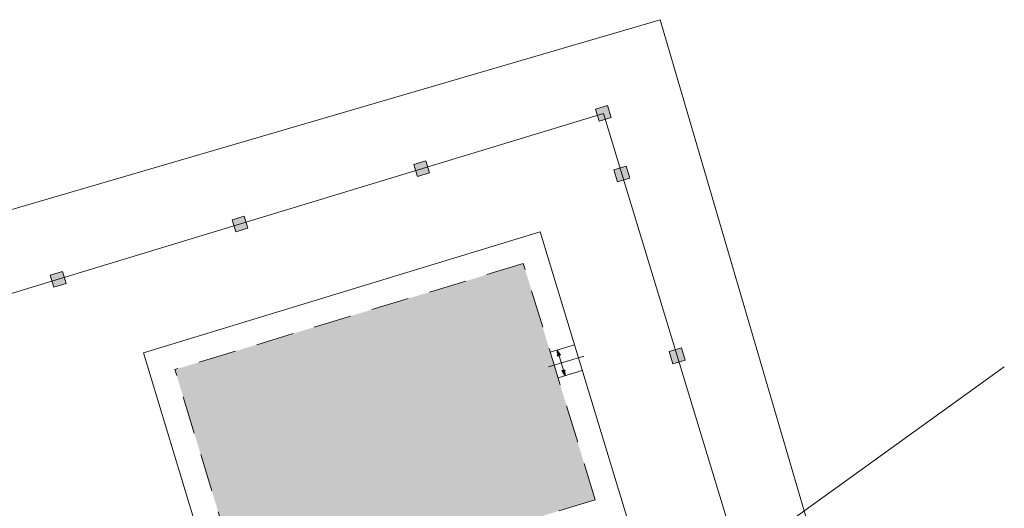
# Model space of a CAD drawing. Header units: millimetres. Extents: x 918404 to 1362154, y 4120617 to 4364104.
# Tile 174 of 256: x 1062412 to 1065521, y 4181107 to 4182650. Entities that reach past the tile are written whole.
import ezdxf

# ---------------------------------------------------------------- set-up
doc = ezdxf.new("R2010")
doc.units = ezdxf.units.MM
doc.header["$MEASUREMENT"] = 0
for name, pattern in [('Разомкнутая (копия)', [125, 80, -45]), ('Штриховая (копия)', [190, 120, -70]), ('Штрихштриховая', [1093.611073, 529.166651, -211.666656, 141.111112, -211.666656])]:
    doc.linetypes.add(name, pattern=pattern)
doc.layers.add('+(газон)', color=7, linetype='Continuous')
doc.layers.add('выноски', color=7, linetype='Continuous')
for name, color, linetype, lineweight in [('+(газон)_Ном._пера__7', 7, 'Continuous', 18), ('0_Ном._пера__1', 1, 'Continuous', 18), ('0_Ном._пера__7_Ном._пера__7', 7, 'Continuous', 18), ('DIMS_Ном._пера__7', 7, 'Continuous', 18), ('Lines_Ном._пера__7', 7, 'Continuous', 18), ('выноски_Ном._пера__20', 20, 'Continuous', 18), ('выноски_Ном._пера__7', 7, 'Continuous', 18), ('Зоп. К._Ном._пера__1', 1, 'Continuous', 18)]:
    doc.layers.add(name, color=color, linetype=linetype, lineweight=lineweight)

# ---------------------------------------------------------------- blocks, each defined once
blk = doc.blocks.new('Колонна_267', base_point=(1062533.1, 4181830.3))
at = {"layer": '+(газон)', "linetype": 'Continuous', "lineweight": 0, "true_color": 0x000000}
blk.add_hatch(color=18, dxfattribs=at).paths.add_polyline_path([(1062546.4, 4181855.3), (1062508.1, 4181843.6), (1062519.8, 4181805.3), (1062558, 4181817)])
at = {"layer": '+(газон)_Ном._пера__7', "linetype": 'Continuous', "flags": 128}
blk.add_lwpolyline([(1062546.4, 4181855.3), (1062508.1, 4181843.6), (1062519.8, 4181805.3), (1062558, 4181817)], close=True, dxfattribs=at)
blk = doc.blocks.new('Колонна_268', base_point=(1063107.1, 4182004.9))
at = {"layer": '+(газон)', "linetype": 'Continuous', "lineweight": 0, "true_color": 0x000000}
blk.add_hatch(color=18, dxfattribs=at).paths.add_polyline_path([(1063120.4, 4182029.9), (1063082.2, 4182018.2), (1063093.8, 4181980), (1063132.1, 4181991.6)])
at = {"layer": '+(газон)_Ном._пера__7', "linetype": 'Continuous', "flags": 128}
blk.add_lwpolyline([(1063120.4, 4182029.9), (1063082.2, 4182018.2), (1063093.8, 4181980), (1063132.1, 4181991.6)], close=True, dxfattribs=at)
blk = doc.blocks.new('Колонна_269', base_point=(1063681.1, 4182179.6))
at = {"layer": '+(газон)', "linetype": 'Continuous', "lineweight": 0, "true_color": 0x000000}
blk.add_hatch(color=18, dxfattribs=at).paths.add_polyline_path([(1063694.4, 4182204.5), (1063656.2, 4182192.9), (1063667.8, 4182154.6), (1063706.1, 4182166.3)])
at = {"layer": '+(газон)_Ном._пера__7', "linetype": 'Continuous', "flags": 128}
blk.add_lwpolyline([(1063694.4, 4182204.5), (1063656.2, 4182192.9), (1063667.8, 4182154.6), (1063706.1, 4182166.3)], close=True, dxfattribs=at)
blk = doc.blocks.new('Колонна_280', base_point=(1064255.2, 4182354.2))
at = {"layer": '+(газон)', "linetype": 'Continuous', "lineweight": 0, "true_color": 0x000000}
blk.add_hatch(color=18, dxfattribs=at).paths.add_polyline_path([(1064268.5, 4182379.2), (1064230.2, 4182367.5), (1064241.8, 4182329.3), (1064280.1, 4182340.9)])
at = {"layer": '+(газон)_Ном._пера__7', "linetype": 'Continuous', "flags": 128}
blk.add_lwpolyline([(1064268.5, 4182379.2), (1064230.2, 4182367.5), (1064241.8, 4182329.3), (1064280.1, 4182340.9)], close=True, dxfattribs=at)
blk = doc.blocks.new('Колонна_296', base_point=(1064313.4, 4182162.9))
at = {"layer": '+(газон)', "linetype": 'Continuous', "lineweight": 0, "true_color": 0x000000}
blk.add_hatch(color=18, dxfattribs=at).paths.add_polyline_path([(1064326.7, 4182187.8), (1064288.4, 4182176.2), (1064300.1, 4182137.9), (1064338.3, 4182149.6)])
at = {"layer": '+(газон)_Ном._пера__7', "linetype": 'Continuous', "flags": 128}
blk.add_lwpolyline([(1064326.7, 4182187.8), (1064288.4, 4182176.2), (1064300.1, 4182137.9), (1064338.3, 4182149.6)], close=True, dxfattribs=at)
blk = doc.blocks.new('Колонна_297', base_point=(1064488, 4181588.8))
at = {"layer": '+(газон)', "linetype": 'Continuous', "lineweight": 0, "true_color": 0x000000}
blk.add_hatch(color=18, dxfattribs=at).paths.add_polyline_path([(1064501.3, 4181613.8), (1064463, 4181602.2), (1064474.7, 4181563.9), (1064513, 4181575.5)])
at = {"layer": '+(газон)_Ном._пера__7', "linetype": 'Continuous', "flags": 128}
blk.add_lwpolyline([(1064501.3, 4181613.8), (1064463, 4181602.2), (1064474.7, 4181563.9), (1064513, 4181575.5)], close=True, dxfattribs=at)
blk = doc.blocks.new('Линия_47', base_point=(1064109.6, 4181607.1))
at = {"layer": 'выноски_Ном._пера__20', "linetype": 'Continuous'}
for points in [[(1064109.6, 4181607.1), (1064110.2, 4181587.8), (1064119.8, 4181590.7)], [(1064134.4, 4181525.6), (1064133.7, 4181544.9), (1064124.2, 4181542)]]:
    blk.add_hatch(color=256, dxfattribs=at).paths.add_polyline_path(points)
for p, q in [((1064109.6, 4181607.1), (1064119.8, 4181590.7)), ((1064109.6, 4181607.1), (1064110.2, 4181587.8)), ((1064119.8, 4181590.7), (1064110.2, 4181587.8)), ((1064124.2, 4181542), (1064133.7, 4181544.9)), ((1064134.4, 4181525.6), (1064124.2, 4181542)), ((1064134.4, 4181525.6), (1064133.7, 4181544.9))]:
    blk.add_line(p, q, dxfattribs=at)
at = {"layer": 'выноски_Ном._пера__7', "linetype": 'Continuous'}
blk.add_line((1064115, 4181589.2), (1064128.9, 4181543.4), dxfattribs=at)
blk = doc.blocks.new('Линия_183', base_point=(1065520.7, 4181553.9))
at = {"layer": '0_Ном._пера__1', "linetype": 'Continuous'}
blk.add_hatch(color=256, dxfattribs=at).paths.add_polyline_path([(1064513.4, 4180829), (1064694.1, 4180897.4), (1064635.7, 4180978.6)])
for p, q in [((1065520.7, 4181553.9), (1064664.9, 4180938)), ((1064513.4, 4180829), (1064635.7, 4180978.6)), ((1064635.7, 4180978.6), (1064694.1, 4180897.4)), ((1064513.4, 4180829), (1064694.1, 4180897.4))]:
    blk.add_line(p, q, dxfattribs=at)

msp = doc.modelspace()

# ---------------------------------------------------------------- hatches: boundary and pattern name
at = {"layer": 'Зоп. К._Ном._пера__1', "linetype": 'Continuous', "lineweight": 18}
msp.add_hatch(color=14, dxfattribs=at).paths.add_polyline_path([(1064229.2, 4181133.8), (1064002.2, 4181880.1), (1062902, 4181545.3), (1063129, 4180799.1)])

# ---------------------------------------------------------------- linework, layer by layer
at = {"layer": '0_Ном._пера__7_Ном._пера__7', "linetype": 'Continuous'}
for p, q in [((1064434.8, 4182650.2), (1060127.2, 4181389.1)), ((1065667.1, 4178440.9), (1064434.8, 4182650.2)), ((1064255.2, 4182354.2), (1060428.3, 4181190)), ((1065361.2, 4178718.7), (1064255.2, 4182354.2))]:
    msp.add_line(p, q, dxfattribs=at)
at = {"layer": 'DIMS_Ном._пера__7', "linetype": 'Штриховая (копия)'}
for p, q in [((1064002.2, 4181880.1), (1062902, 4181545.3)), ((1064229.2, 4181133.8), (1064002.2, 4181880.1)), ((1064229.2, 4181133.8), (1064002.2, 4181880.1)), ((1063129, 4180799.1), (1062902, 4181545.3)), ((1064229.2, 4181133.8), (1063129, 4180799.1))]:
    msp.add_line(p, q, dxfattribs=at)
at = {"layer": 'DIMS_Ном._пера__7', "linetype": 'Разомкнутая (копия)'}
for p, q in [((1064087.5, 4181600.4), (1064163.7, 4181623.5)), ((1064112.2, 4181518.8), (1064188.5, 4181542))]:
    msp.add_line(p, q, dxfattribs=at)
at = {"layer": 'DIMS_Ном._пера__7', "linetype": 'Штрихштриховая'}
msp.add_line((1064193.3, 4181588), (1064082.2, 4181554.2), dxfattribs=at)
at = {"layer": 'Lines_Ном._пера__7', "linetype": 'Continuous'}
for p, q in [((1064055.5, 4181979.9), (1062802.2, 4181598.6)), ((1064335.5, 4181059.5), (1064055.5, 4181979.9)), ((1063078.7, 4180689.7), (1062802.2, 4181598.6))]:
    msp.add_line(p, q, dxfattribs=at)

# ---------------------------------------------------------------- block references
at = {"layer": '+(газон)'}
for name, p in [('Колонна_280', (1064255.2, 4182354.2)), ('Колонна_269', (1063681.1, 4182179.6)), ('Колонна_296', (1064313.4, 4182162.9)), ('Колонна_268', (1063107.1, 4182004.9)), ('Колонна_267', (1062533.1, 4181830.3)), ('Колонна_297', (1064488, 4181588.8))]:
    msp.add_blockref(name, p, dxfattribs=at)
at = {"color": 1, "linetype": 'Continuous', "lineweight": 18}
msp.add_blockref('Линия_183', (1065520.7, 4181553.9), dxfattribs=at)
at = {"layer": 'выноски', "linetype": 'Continuous'}
msp.add_blockref('Линия_47', (1064109.6, 4181607.1), dxfattribs=at)

doc.saveas('drawing.dxf')
